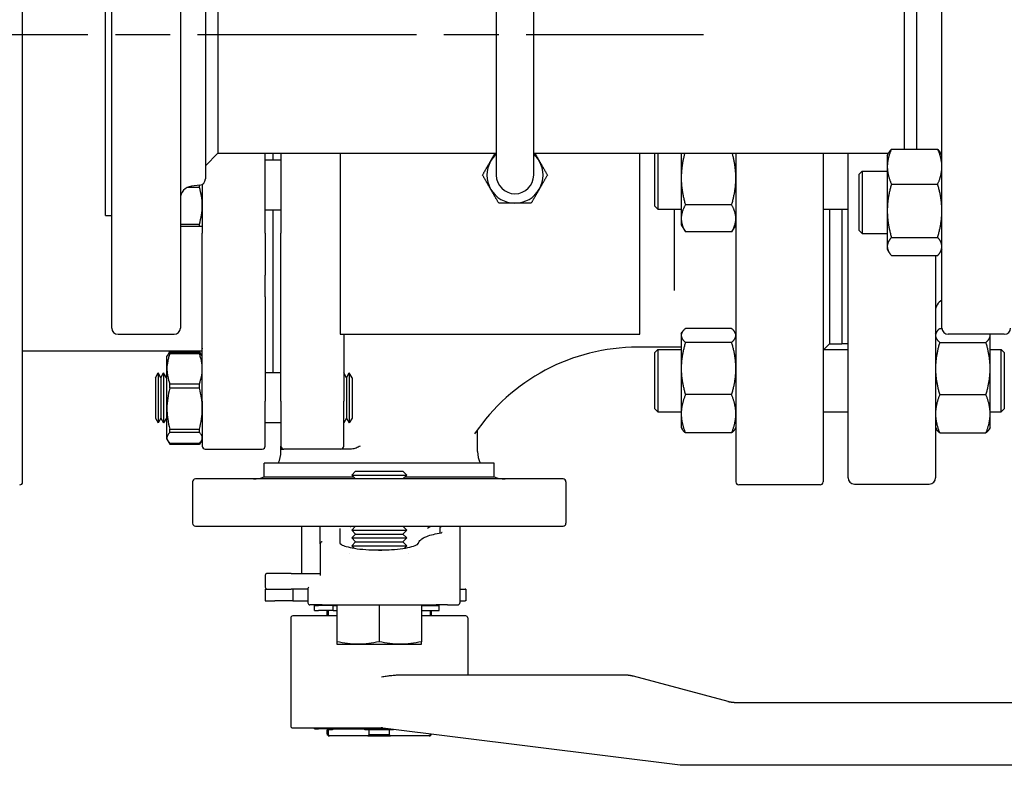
# Paper-space layout 'SHEET_2' of a CAD drawing. Header units: inches. Extents: x 2 to 369, y 6 to 267.
# Tile 10 of 64: x 24 to 33, y 103 to 111. Entities that reach past the tile are written whole.
import ezdxf

# ---------------------------------------------------------------- set-up
doc = ezdxf.new("R2010")
doc.units = ezdxf.units.IN
doc.header["$LTSCALE"] = 8
doc.header["$MEASUREMENT"] = 0
doc.linetypes.add('CHAIN', pattern=[0.7087, 0.4724, -0.0591, 0.1181, -0.0591])
doc.layers.get('0').update_dxf_attribs({"lineweight": 25})
doc.layers.add('CENTER', color=7, linetype='CHAIN', lineweight=25)

psp = doc.layouts.new('SHEET_2')

# ---------------------------------------------------------------- linework, layer by layer
for p, q in [((23.547, 110.6276), (23.547, 115.1059)), ((24.4394, 107.6901), (24.4394, 113.5651)), ((25.1269, 113.5651), (25.1269, 107.6901)), ((32.7519, 107.6901), (32.7519, 113.5651)), ((24.3769, 108.8151), (24.3769, 112.4401)), ((25.3769, 112.0728), (25.3769, 109.1823)), ((28.2895, 112.0338), (28.2895, 109.2213)), ((28.6645, 109.2213), (28.6645, 112.0338)), ((25.5019, 111.8151), (25.5019, 109.4401)), ((32.3769, 109.4806), (32.3769, 111.7972)), ((32.5019, 109.4806), (32.5019, 111.7972)), ((23.547, 106.1492), (23.547, 110.6276)), ((32.2051, 109.417), (32.2218, 109.4459)), ((32.2469, 109.4806), (32.7101, 109.4806)), ((32.7519, 109.417), (32.7352, 109.4459)), ((25.5019, 109.4401), (25.3769, 109.3151)), ((25.5019, 109.4401), (28.2895, 109.4401)), ((25.9761, 109.4401), (25.9761, 109.4387)), ((25.9761, 108.6397), (25.9761, 109.4387)), ((26.1336, 109.371), (25.9761, 109.371)), ((26.0548, 109.371), (26.0548, 109.4401)), ((26.1336, 109.4387), (26.1336, 109.4401)), ((26.1336, 109.4387), (26.1336, 108.6397)), ((26.727, 109.4401), (26.727, 107.6276)), ((28.6645, 109.4401), (32.2184, 109.4401)), ((29.727, 107.6276), (29.727, 109.4401)), ((29.8762, 108.9113), (29.8762, 109.4401)), ((29.9074, 109.4401), (29.9074, 108.88)), ((30.1418, 109.4401), (30.1418, 109.1925)), ((30.6887, 109.4401), (30.6887, 106.1492)), ((31.5627, 109.4401), (31.5627, 106.1492)), ((31.8132, 106.1901), (31.8132, 109.4401)), ((32.2051, 109.417), (32.2051, 109.3054)), ((31.9238, 109.2295), (31.9551, 109.2607)), ((31.9551, 109.2607), (31.9551, 108.6357)), ((31.9551, 109.2607), (32.2051, 109.2607)), ((32.2051, 109.3054), (32.2051, 108.8639)), ((30.1418, 109.1925), (30.1418, 108.7866)), ((31.9238, 108.667), (31.9238, 109.2295)), ((25.3166, 109.0978), (25.1966, 109.0978)), ((25.3221, 109.1203), (25.2367, 109.1098)), ((25.3166, 109.0978), (25.3166, 109.1196)), ((25.3462, 109.1285), (25.3462, 109.121)), ((25.3462, 109.121), (25.3462, 108.6397)), ((32.2469, 109.1301), (32.7101, 109.1301)), ((25.345, 108.8787), (25.345, 108.8787)), ((26.1336, 108.871), (25.9761, 108.871)), ((26.0548, 107.2403), (26.0548, 108.871)), ((29.8762, 108.9113), (29.9074, 108.88)), ((29.9074, 108.88), (30.1418, 108.88)), ((30.0706, 108.88), (30.0706, 108.0658)), ((30.6468, 108.9219), (30.1837, 108.9219)), ((31.5627, 108.88), (31.8132, 108.88)), ((31.6257, 108.88), (31.6257, 107.5326)), ((31.7507, 108.88), (31.7507, 107.5326)), ((32.2051, 108.8639), (32.2051, 108.5067)), ((24.3769, 108.8151), (24.4394, 108.8151)), ((30.1418, 108.7866), (30.1418, 108.7238)), ((25.1269, 108.7307), (25.3166, 108.7307)), ((25.3166, 108.7076), (25.1269, 108.7076)), ((25.3166, 108.7076), (25.3166, 108.7307)), ((30.1418, 108.7238), (30.1837, 108.6513)), ((30.6887, 108.7238), (30.6468, 108.6513)), ((31.9238, 108.667), (31.9551, 108.6357)), ((25.3462, 106.9584), (25.3462, 108.6397)), ((25.9761, 108.6397), (25.9761, 108.219)), ((26.1336, 108.219), (26.1336, 108.6397)), ((30.6468, 108.6513), (30.1837, 108.6513)), ((31.9551, 108.6357), (32.2051, 108.6357)), ((32.2469, 108.5977), (32.7101, 108.5977)), ((32.2051, 108.5067), (32.2051, 108.4795)), ((32.2051, 108.4795), (32.2218, 108.4505)), ((32.7519, 108.4795), (32.7352, 108.4505)), ((32.2469, 108.4158), (32.7101, 108.4158)), ((32.6882, 108.4158), (32.6882, 106.1901)), ((25.9761, 108.002), (25.9761, 108.219)), ((26.1336, 108.002), (26.1336, 108.219)), ((25.9761, 108.002), (25.9761, 106.9584)), ((26.1336, 106.9584), (26.1336, 108.002)), ((30.6468, 107.6859), (30.1837, 107.6859)), ((32.7301, 107.6859), (32.7521, 107.6859)), ((24.5019, 107.6276), (25.0644, 107.6276)), ((26.727, 107.6276), (29.727, 107.6276)), ((26.7635, 107.6276), (26.7635, 106.9584)), ((30.1418, 107.6318), (30.1514, 107.6483)), ((30.1418, 107.6318), (30.1418, 107.6158)), ((30.1418, 107.6158), (30.1418, 107.2844)), ((30.6887, 107.6318), (30.6791, 107.6483)), ((32.6882, 107.6318), (32.6977, 107.6483)), ((33.3769, 107.6276), (32.8144, 107.6276)), ((33.2351, 107.6158), (33.2351, 107.6276)), ((33.2351, 107.2844), (33.2351, 107.6158)), ((30.1418, 107.4977), (29.7044, 107.4977)), ((29.8762, 107.4443), (29.9074, 107.4755)), ((29.9074, 107.4755), (29.9074, 106.8505)), ((29.9074, 107.4755), (30.1418, 107.4755)), ((30.6468, 107.5458), (30.1837, 107.5458)), ((31.5627, 107.4755), (31.8132, 107.4755)), ((31.6257, 107.5331), (31.5681, 107.4755)), ((31.6257, 107.5326), (31.7507, 107.5326)), ((31.7507, 107.5338), (31.8132, 107.5338)), ((32.7301, 107.5458), (33.1932, 107.5458)), ((33.2351, 107.4755), (33.3449, 107.4755)), ((33.3449, 106.8505), (33.3449, 107.4755)), ((33.3762, 107.4443), (33.3449, 107.4755)), ((23.5765, 107.4583), (23.547, 107.4583)), ((25.3165, 107.4583), (23.5765, 107.4583)), ((24.9918, 107.4037), (25.0003, 107.4182)), ((24.9918, 107.2826), (24.9918, 107.4037)), ((25.0003, 107.4182), (25.0214, 107.4548)), ((25.0214, 107.4548), (25.3166, 107.4548)), ((25.0214, 107.4543), (25.0214, 107.4548)), ((25.3166, 107.4543), (25.0214, 107.4543)), ((25.0214, 107.4444), (25.3166, 107.4444)), ((25.0214, 107.4325), (25.0214, 107.4444)), ((25.3166, 107.4325), (25.0214, 107.4325)), ((25.3166, 107.4543), (25.3166, 107.4548)), ((25.3377, 107.4182), (25.3166, 107.4548)), ((25.3166, 107.4325), (25.3166, 107.4444)), ((25.3462, 107.4037), (25.3377, 107.4182)), ((29.8762, 106.8818), (29.8762, 107.4443)), ((33.3762, 107.4443), (33.3762, 106.8818)), ((24.9918, 106.8833), (24.9918, 107.2826)), ((30.1418, 107.2844), (30.1418, 106.8316)), ((33.2351, 106.8316), (33.2351, 107.2844)), ((24.8768, 107.193), (24.9041, 107.2403)), ((24.8768, 107.193), (24.8768, 107.1605)), ((24.9041, 107.2403), (24.9041, 107.2002)), ((24.9314, 107.193), (24.9041, 107.2403)), ((24.9041, 107.2002), (24.9041, 106.7403)), ((24.9314, 107.193), (24.9586, 107.2403)), ((24.9314, 107.193), (24.9314, 107.1605)), ((24.9586, 107.2403), (24.9586, 107.2002)), ((24.9859, 107.193), (24.9586, 107.2403)), ((24.9586, 107.2002), (24.9586, 106.7403)), ((24.9859, 107.193), (24.9918, 107.2033)), ((24.9859, 107.193), (24.9859, 107.1605)), ((26.1336, 107.2403), (25.9761, 107.2403)), ((26.7908, 107.193), (26.7635, 107.2403)), ((26.7908, 107.193), (26.818, 107.2403)), ((26.7908, 107.193), (26.7908, 107.1605)), ((26.818, 107.2403), (26.818, 107.2002)), ((26.8453, 107.193), (26.818, 107.2403)), ((26.818, 107.2002), (26.818, 106.7403)), ((26.8453, 107.193), (26.8453, 107.1605)), ((24.8768, 107.1605), (24.8768, 106.7875)), ((24.9314, 107.1605), (24.9314, 106.7875)), ((24.9859, 107.1605), (24.9859, 106.7875)), ((25.0214, 107.1327), (25.3166, 107.1327)), ((25.0214, 107.088), (25.0214, 107.1327)), ((25.3166, 107.088), (25.0214, 107.088)), ((25.3166, 107.088), (25.3166, 107.1327)), ((26.7908, 107.1605), (26.7908, 106.7875)), ((26.8453, 107.1605), (26.8453, 106.7875)), ((30.6468, 107.0229), (30.1837, 107.0229)), ((32.7301, 107.0229), (33.1932, 107.0229)), ((24.9918, 106.591), (24.9918, 106.8833)), ((25.3462, 106.9584), (25.3462, 106.508)), ((25.9761, 106.508), (25.9761, 106.9584)), ((26.1336, 106.9584), (26.1336, 106.508)), ((26.7635, 106.508), (26.7635, 106.9584)), ((29.8762, 106.8818), (29.9074, 106.8505)), ((33.3762, 106.8818), (33.3449, 106.8505)), ((24.8768, 106.7875), (24.9041, 106.7403)), ((24.9314, 106.7875), (24.9041, 106.7403)), ((24.9314, 106.7875), (24.9586, 106.7403)), ((24.9859, 106.7875), (24.9586, 106.7403)), ((24.9859, 106.7875), (24.9918, 106.7773)), ((26.7908, 106.7875), (26.7635, 106.7403)), ((26.7908, 106.7875), (26.818, 106.7403)), ((26.8453, 106.7875), (26.818, 106.7403)), ((29.9074, 106.8505), (30.1418, 106.8505)), ((30.1418, 106.8316), (30.1418, 106.6943)), ((31.5627, 106.8505), (31.8132, 106.8505)), ((33.2351, 106.8505), (33.3449, 106.8505)), ((33.2351, 106.6943), (33.2351, 106.8316)), ((26.1336, 106.7403), (25.9761, 106.7403)), ((30.1418, 106.6943), (30.1514, 106.6778)), ((30.6887, 106.6943), (30.6791, 106.6778)), ((32.6882, 106.6943), (32.6977, 106.6778)), ((33.2351, 106.6943), (33.2255, 106.6778)), ((24.9918, 106.5769), (24.9918, 106.591)), ((25.0214, 106.6785), (25.3166, 106.6785)), ((25.0214, 106.6458), (25.0214, 106.6785)), ((25.3166, 106.6458), (25.0214, 106.6458)), ((25.3166, 106.6618), (25.3166, 106.6785)), ((25.3166, 106.6458), (25.3166, 106.6618)), ((28.1021, 106.4544), (28.1021, 106.6663)), ((30.6468, 106.6402), (30.1837, 106.6402)), ((32.7301, 106.6402), (33.1932, 106.6402)), ((24.9918, 106.5769), (25.0003, 106.5623)), ((25.0003, 106.5623), (25.0214, 106.5257)), ((25.0214, 106.5361), (25.3166, 106.5361)), ((25.0214, 106.5263), (25.3166, 106.5263)), ((25.0214, 106.5257), (25.0214, 106.5263)), ((25.0214, 106.5257), (25.3166, 106.5257)), ((25.3377, 106.5623), (25.3166, 106.5257)), ((25.3166, 106.5257), (25.3166, 106.5263)), ((25.3462, 106.5769), (25.3377, 106.5623)), ((25.3757, 106.4785), (25.9466, 106.4785)), ((26.1336, 106.4544), (26.1336, 106.4785)), ((26.1336, 106.4785), (26.1631, 106.4785)), ((26.734, 106.4785), (26.1631, 106.4785)), ((26.8415, 106.4785), (26.734, 106.4785)), ((25.9797, 106.3362), (25.9662, 106.3362)), ((25.9662, 106.2009), (25.9662, 106.3362)), ((28.2694, 106.3362), (25.9797, 106.3362)), ((28.2694, 106.2009), (28.2694, 106.3362)), ((25.9662, 106.2009), (25.9797, 106.2009)), ((25.9797, 106.2009), (26.8594, 106.2009)), ((26.8816, 106.2575), (26.8422, 106.2181)), ((26.8816, 106.1788), (26.8422, 106.2181)), ((26.8422, 106.2181), (27.3934, 106.2181)), ((26.8816, 106.2575), (27.354, 106.2575)), ((27.354, 106.2575), (27.3934, 106.2181)), ((27.354, 106.1788), (27.3934, 106.2181)), ((27.3762, 106.2009), (28.2694, 106.2009)), ((25.2477, 106.1492), (25.2477, 105.7359)), ((25.2895, 106.1788), (25.2773, 106.1788)), ((28.9462, 106.1788), (25.2895, 106.1788)), ((28.9584, 106.1788), (28.9462, 106.1788)), ((28.9879, 106.1492), (28.9879, 105.7359)), ((31.5332, 106.1197), (30.7182, 106.1197)), ((31.8757, 106.1276), (32.6257, 106.1276)), ((25.2773, 105.7063), (25.2895, 105.7063)), ((25.2895, 105.7063), (28.9462, 105.7063)), ((26.3403, 105.7063), (26.3403, 105.2339)), ((26.5276, 105.5309), (26.5276, 105.7063)), ((26.8816, 105.7063), (26.8422, 105.667)), ((27.354, 105.7063), (27.3934, 105.667)), ((27.9249, 105.7063), (27.9249, 105.6425)), ((28.9462, 105.7063), (28.9584, 105.7063)), ((26.7241, 105.6823), (26.7241, 105.5351)), ((26.8816, 105.6276), (26.8422, 105.667)), ((26.8422, 105.667), (27.3934, 105.667)), ((26.8816, 105.6276), (26.8422, 105.5882)), ((26.8816, 105.6276), (27.354, 105.6276)), ((27.354, 105.6276), (27.3934, 105.667)), ((27.354, 105.6276), (27.3934, 105.5882)), ((27.7281, 105.6391), (27.7281, 105.6866)), ((27.9249, 105.6425), (27.9249, 104.9386)), ((26.5276, 105.5309), (26.5276, 105.2142)), ((26.8816, 105.5488), (26.8422, 105.5882)), ((26.8422, 105.5882), (27.3934, 105.5882)), ((26.8816, 105.5488), (26.8422, 105.5095)), ((26.8658, 105.4859), (26.8422, 105.5095)), ((26.8422, 105.5095), (27.3934, 105.5095)), ((26.8816, 105.5488), (27.354, 105.5488)), ((27.354, 105.5488), (27.3934, 105.5882)), ((27.354, 105.5488), (27.3934, 105.5095)), ((27.3699, 105.4859), (27.3934, 105.5095)), ((26.8237, 105.4307), (26.8237, 105.4307)), ((26.8666, 105.4851), (26.8666, 105.4851)), ((27.0116, 105.4701), (27.0116, 105.4701)), ((27.02, 105.4701), (27.2156, 105.4701)), ((27.4119, 105.4307), (27.4119, 105.4307)), ((25.9761, 105.2142), (25.9761, 105.0961)), ((26.2343, 105.2339), (25.9958, 105.2339)), ((26.2343, 105.2339), (26.5276, 105.2339)), ((25.9761, 105.0764), (25.9958, 105.0764)), ((25.9761, 105.0764), (25.9761, 104.9583)), ((25.9958, 105.0764), (26.2343, 105.0764)), ((26.4044, 105.0764), (26.2343, 105.0764)), ((26.2517, 105.0764), (26.2517, 104.9583)), ((26.4044, 105.0818), (26.4044, 104.9386)), ((27.9249, 105.0764), (27.9798, 105.0764)), ((27.9839, 105.0764), (27.9798, 105.0764)), ((27.9839, 105.0764), (27.984, 105.0764)), ((27.984, 105.0764), (27.984, 104.9583)), ((25.9761, 104.9583), (26.072, 104.9583)), ((26.2339, 104.9583), (26.072, 104.9583)), ((26.2517, 104.9583), (26.2339, 104.9583)), ((26.2517, 104.9583), (26.4044, 104.9583)), ((26.5473, 104.9189), (26.4241, 104.9189)), ((26.4698, 104.911), (26.5092, 104.911)), ((26.4698, 104.8638), (26.4698, 104.911)), ((26.6579, 104.911), (26.5092, 104.911)), ((26.5473, 104.9189), (27.6884, 104.9189)), ((26.6277, 104.911), (26.6277, 104.9189)), ((26.6493, 104.9189), (26.6493, 104.911)), ((26.6579, 104.911), (26.6946, 104.911)), ((26.6579, 104.8638), (26.6579, 104.911)), ((26.6946, 104.9189), (26.6946, 104.5491)), ((27.1178, 104.9189), (27.1178, 104.5491)), ((27.541, 104.9189), (27.541, 104.5491)), ((27.541, 104.911), (27.7182, 104.911)), ((27.5864, 104.911), (27.5864, 104.9189)), ((27.608, 104.911), (27.608, 104.9189)), ((27.8021, 104.9189), (27.6884, 104.9189)), ((27.7182, 104.8638), (27.7182, 104.911)), ((27.8021, 104.9189), (27.9052, 104.9189)), ((27.9249, 104.9583), (27.9798, 104.9583)), ((27.9839, 104.9583), (27.9798, 104.9583)), ((27.9839, 104.9583), (27.984, 104.9583)), ((26.6946, 104.8087), (26.2517, 104.8087)), ((26.4698, 104.8638), (26.5092, 104.8638)), ((26.6579, 104.8638), (26.5092, 104.8638)), ((26.5962, 104.8087), (26.5962, 104.8638)), ((26.606, 104.8638), (26.606, 104.8087)), ((26.6579, 104.8638), (26.6946, 104.8638)), ((27.541, 104.8638), (27.7182, 104.8638)), ((27.984, 104.8087), (27.541, 104.8087)), ((27.6297, 104.8087), (27.6297, 104.8638)), ((27.6395, 104.8087), (27.6395, 104.8638)), ((26.232, 104.789), (26.232, 103.7063)), ((28.0036, 104.789), (28.0036, 104.2181)), ((26.6946, 104.5252), (26.9062, 104.5252)), ((26.9062, 104.5252), (27.3294, 104.5252)), ((27.3294, 104.5252), (27.541, 104.5252)), ((27.326, 104.2181), (29.5785, 104.2181)), ((29.66, 104.2074), (30.6084, 103.9533)), ((30.6899, 103.9425), (39.9343, 103.9425)), ((26.2517, 103.6866), (27.1375, 103.6866)), ((26.4698, 103.6788), (26.4698, 103.6866)), ((26.4698, 103.6788), (26.5092, 103.6788)), ((26.6579, 103.6788), (26.5092, 103.6788)), ((26.606, 103.667), (26.5962, 103.667)), ((26.5962, 103.6276), (26.5962, 103.667)), ((26.5967, 103.6276), (26.5962, 103.6276)), ((26.5967, 103.6276), (26.5967, 103.6177)), ((26.6493, 103.667), (26.606, 103.667)), ((26.606, 103.667), (26.606, 103.6177)), ((26.6277, 103.667), (26.6277, 103.6788)), ((26.6493, 103.6788), (26.6493, 103.667)), ((26.6579, 103.6788), (26.6579, 103.6866)), ((26.6579, 103.6788), (27.2081, 103.6788)), ((26.9739, 103.667), (26.9739, 103.6788)), ((27.0172, 103.667), (26.9739, 103.667)), ((27.0172, 103.6177), (27.0172, 103.667)), ((27.2184, 103.667), (27.0172, 103.667)), ((30.1301, 103.315), (27.1521, 103.6857)), ((27.2617, 103.667), (27.2184, 103.667)), ((27.2184, 103.667), (27.2184, 103.6177)), ((27.2617, 103.6721), (27.2617, 103.667)), ((27.6297, 103.6177), (27.6297, 103.6263)), ((27.6389, 103.6177), (27.6389, 103.6251)), ((26.606, 103.6177), (26.5967, 103.6177)), ((26.6066, 103.6079), (26.6187, 103.6079)), ((27.0045, 103.6079), (26.6187, 103.6079)), ((27.0045, 103.6079), (27.2312, 103.6079)), ((27.2184, 103.6177), (27.0172, 103.6177)), ((27.6169, 103.6079), (27.2312, 103.6079)), ((27.6169, 103.6079), (27.6291, 103.6079)), ((27.6389, 103.6177), (27.6297, 103.6177)), ((39.9343, 103.3126), (30.169, 103.3126))]:
    psp.add_line(p, q)
for centre, radius, start, end in [((28.477, 109.2213), 0.2812, 150, 210), ((28.477, 109.2213), 0.2812, 131.81031, 150), ((28.477, 109.2213), 0.2812, 30, 48.18969), ((28.477, 109.2213), 0.2812, 330, 30), ((25.3144, 109.1823), 0.0625, 277, 0), ((28.477, 109.2213), 0.1875, 180, 0), ((25.2519, 108.9857), 0.125, 97, 180), ((28.477, 109.2213), 0.2812, 210, 270), ((28.477, 109.2213), 0.2812, 270, 330), ((32.8132, 107.8607), 0.125, 119.34058, 180), ((24.5019, 107.6901), 0.0625, 180, 270), ((25.0644, 107.6901), 0.0625, 270, 0), ((32.8144, 107.6901), 0.0625, 180, 270), ((33.3769, 107.6901), 0.0625, 270, 0), ((29.7044, 105.5292), 1.9685, 90, 146.01032), ((25.3757, 106.508), 0.0295, 180, 270), ((25.9466, 106.508), 0.0295, 270, 0), ((26.1631, 106.508), 0.0295, 180, 270), ((26.734, 106.508), 0.0295, 270, 0), ((25.858, 106.4544), 0.2756, 334.62307, 0), ((28.3777, 106.4544), 0.2756, 180, 205.37693), ((25.858, 106.4544), 0.2756, 270, 293.1324), ((28.3777, 106.4544), 0.2756, 246.8676, 270), ((31.8757, 106.1901), 0.0625, 180, 270), ((32.6257, 106.1901), 0.0625, 270, 0), ((23.5174, 106.1492), 0.0295, 270, 0), ((25.2773, 106.1492), 0.0295, 90, 180), ((28.9584, 106.1492), 0.0295, 0, 90), ((30.7182, 106.1492), 0.0295, 180, 270), ((31.5332, 106.1492), 0.0295, 270, 0), ((25.2773, 105.7359), 0.0295, 180, 270), ((28.9584, 105.7359), 0.0295, 270, 0), ((25.9958, 105.2142), 0.0197, 90, 180), ((25.9958, 105.0961), 0.0197, 180, 270), ((26.4241, 104.9386), 0.0197, 180, 270), ((27.9052, 104.9386), 0.0197, 270, 0), ((26.2517, 104.789), 0.0197, 90, 180), ((27.984, 104.789), 0.0197, 0, 90), ((26.2517, 103.7063), 0.0197, 180, 270)]:
    psp.add_arc(centre, radius, start, end)
for points, weights, degree in [([(32.2469, 109.4806), (32.2051, 109.3867), (32.2051, 109.3054)], [1.10906450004, 1.0930923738, 1], 2), ([(32.2218, 109.4459), (32.2314, 109.4625), (32.2469, 109.4806)], [1.08626917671, 1.10308007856, 1.10906450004], 2), ([(32.7101, 109.4806), (32.7256, 109.4625), (32.7352, 109.4459)], [1.10906450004, 1.10308007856, 1.08626917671], 2), ([(32.7519, 109.3054), (32.7519, 109.3867), (32.7101, 109.4806)], [1, 1.0930923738, 1.10906450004], 2), ([(28.1522, 109.2213), (28.1957, 109.2967), (28.2334, 109.362)], [1.10906450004, 1.0930923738, 1], 2), ([(28.2334, 109.362), (28.2554, 109.4001), (28.2785, 109.4401)], [1, 1.0523275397, 1.08028814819], 2), ([(28.6754, 109.4401), (28.6985, 109.4001), (28.7205, 109.362)], [1.08028814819, 1.0523275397, 1], 2), ([(28.7205, 109.362), (28.7582, 109.2967), (28.8017, 109.2213)], [1, 1.0930923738, 1.10906450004], 2), ([(30.1772, 109.4401), (30.1418, 109.3087), (30.1418, 109.1925)], [1.10595139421, 1.08551078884, 1], 2), ([(30.6887, 109.1925), (30.6887, 109.3087), (30.6533, 109.4401)], [1, 1.08551078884, 1.10595139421], 2), ([(32.2051, 109.3054), (32.2051, 109.224), (32.2469, 109.1301)], [1, 1.0930923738, 1.10906450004], 2), ([(32.7101, 109.1301), (32.7519, 109.224), (32.7519, 109.3054)], [1.10906450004, 1.0930923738, 1], 2), ([(28.2334, 109.0807), (28.1957, 109.146), (28.1522, 109.2213)], [1, 1.0930923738, 1.10906450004], 2), ([(28.8017, 109.2213), (28.7582, 109.146), (28.7205, 109.0807)], [1.10906450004, 1.0930923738, 1], 2), ([(30.1418, 109.1925), (30.1418, 109.0669), (30.1837, 108.9219)], [1, 1.0930923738, 1.10906450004], 2), ([(30.6468, 108.9219), (30.6887, 109.0669), (30.6887, 109.1925)], [1.10906450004, 1.0930923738, 1], 2), ([(28.3146, 108.9401), (28.2711, 109.0154), (28.2334, 109.0807)], [1.10906450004, 1.0930923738, 1], 2), ([(28.7205, 109.0807), (28.6828, 109.0154), (28.6393, 108.9401)], [1, 1.0930923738, 1.10906450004], 2), ([(32.2469, 109.1301), (32.2051, 108.9875), (32.2051, 108.8639)], [1.10906450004, 1.0930923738, 1], 2), ([(32.7519, 108.8639), (32.7519, 108.9875), (32.7101, 109.1301)], [1, 1.0930923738, 1.10906450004], 2), ([(28.477, 108.9401), (28.4016, 108.9401), (28.3146, 108.9401)], [1, 1.0930923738, 1.10906450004], 2), ([(28.6393, 108.9401), (28.5523, 108.9401), (28.477, 108.9401)], [1.10906450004, 1.0930923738, 1], 2), ([(30.1837, 108.9219), (30.1418, 108.8494), (30.1418, 108.7866)], [1.10906450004, 1.0930923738, 1], 2), ([(30.6887, 108.7866), (30.6887, 108.8494), (30.6468, 108.9219)], [1, 1.0930923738, 1.10906450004], 2), ([(32.2051, 108.8639), (32.2051, 108.7403), (32.2469, 108.5977)], [1, 1.0930923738, 1.10906450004], 2), ([(32.7101, 108.5977), (32.7519, 108.7403), (32.7519, 108.8639)], [1.10906450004, 1.0930923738, 1], 2), ([(30.1418, 108.7866), (30.1418, 108.7238), (30.1837, 108.6513)], [1, 1.0930923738, 1.10906450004], 2), ([(30.6468, 108.6513), (30.6887, 108.7238), (30.6887, 108.7866)], [1.10906450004, 1.0930923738, 1], 2), ([(32.2469, 108.5977), (32.2051, 108.5489), (32.2051, 108.5067)], [1.10906450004, 1.0930923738, 1], 2), ([(32.7519, 108.5067), (32.7519, 108.5489), (32.7101, 108.5977)], [1, 1.0930923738, 1.10906450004], 2), ([(32.2051, 108.5067), (32.2051, 108.4645), (32.2469, 108.4158)], [1, 1.0930923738, 1.10906450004], 2), ([(32.7101, 108.4158), (32.7519, 108.4645), (32.7519, 108.5067)], [1.10906450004, 1.0930923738, 1], 2), ([(30.1837, 107.6859), (30.1418, 107.6483), (30.1418, 107.6158)], [1.10906450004, 1.0930923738, 1], 2), ([(30.6887, 107.6158), (30.6887, 107.6483), (30.6468, 107.6859)], [1, 1.0930923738, 1.10906450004], 2), ([(32.7301, 107.6859), (32.6882, 107.6483), (32.6882, 107.6158)], [1.10906450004, 1.0930923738, 1], 2), ([(30.1418, 107.6158), (30.1418, 107.5833), (30.1837, 107.5458)], [1, 1.0930923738, 1.10906450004], 2), ([(30.6468, 107.5458), (30.6887, 107.5833), (30.6887, 107.6158)], [1.10906450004, 1.0930923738, 1], 2), ([(32.6882, 107.6158), (32.6882, 107.5833), (32.7301, 107.5458)], [1, 1.0930923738, 1.10906450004], 2), ([(33.1932, 107.5458), (33.2351, 107.5833), (33.2351, 107.6158)], [1.10906450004, 1.0930923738, 1], 2), ([(33.2351, 107.6158), (33.2351, 107.6217), (33.2338, 107.6276)], [1, 1.0156223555, 1.02907284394], 2), ([(30.1837, 107.5458), (30.1418, 107.4057), (30.1418, 107.2844)], [1.10906450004, 1.0930923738, 1], 2), ([(30.6887, 107.2844), (30.6887, 107.4057), (30.6468, 107.5458)], [1, 1.0930923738, 1.10906450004], 2), ([(32.7301, 107.5458), (32.6882, 107.4057), (32.6882, 107.2844)], [1.10906450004, 1.0930923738, 1], 2), ([(33.2351, 107.2844), (33.2351, 107.4057), (33.1932, 107.5458)], [1, 1.0930923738, 1.10906450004], 2), ([(30.1418, 107.2844), (30.1418, 107.163), (30.1837, 107.0229)], [1, 1.0930923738, 1.10906450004], 2), ([(30.6468, 107.0229), (30.6887, 107.163), (30.6887, 107.2844)], [1.10906450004, 1.0930923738, 1], 2), ([(32.6882, 107.2844), (32.6882, 107.163), (32.7301, 107.0229)], [1, 1.0930923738, 1.10906450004], 2), ([(33.1932, 107.0229), (33.2351, 107.163), (33.2351, 107.2844)], [1.10906450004, 1.0930923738, 1], 2), ([(30.1837, 107.0229), (30.1418, 106.9204), (30.1418, 106.8316)], [1.10906450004, 1.0930923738, 1], 2), ([(30.6887, 106.8316), (30.6887, 106.9204), (30.6468, 107.0229)], [1, 1.0930923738, 1.10906450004], 2), ([(32.7301, 107.0229), (32.6882, 106.9204), (32.6882, 106.8316)], [1.10906450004, 1.0930923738, 1], 2), ([(33.2351, 106.8316), (33.2351, 106.9204), (33.1932, 107.0229)], [1, 1.0930923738, 1.10906450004], 2), ([(30.1418, 106.8316), (30.1418, 106.7428), (30.1837, 106.6402)], [1, 1.0930923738, 1.10906450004], 2), ([(30.6468, 106.6402), (30.6887, 106.7428), (30.6887, 106.8316)], [1.10906450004, 1.0930923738, 1], 2), ([(32.6882, 106.8316), (32.6882, 106.7428), (32.7301, 106.6402)], [1, 1.0930923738, 1.10906450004], 2), ([(33.1932, 106.6402), (33.2351, 106.7428), (33.2351, 106.8316)], [1.10906450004, 1.0930923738, 1], 2), ([(30.1837, 106.6402), (30.1616, 106.66), (30.1514, 106.6778)], [1.10906450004, 1.10058521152, 1.07037081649], 2), ([(30.6791, 106.6778), (30.6689, 106.66), (30.6468, 106.6402)], [1.07037081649, 1.10058521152, 1.10906450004], 2), ([(32.7301, 106.6402), (32.708, 106.66), (32.6977, 106.6778)], [1.10906450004, 1.10058521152, 1.07037081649], 2), ([(33.2255, 106.6778), (33.2153, 106.66), (33.1932, 106.6402)], [1.07037081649, 1.10058521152, 1.10906450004], 2), ([(27.7281, 105.6866), (27.7281, 105.6982), (27.7362, 105.7063), (27.7477, 105.7063)], [1, 0.804737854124, 0.804737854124, 1], 3), ([(29.5785, 104.2181), (29.606, 104.2181), (29.6333, 104.2145), (29.66, 104.2074)], [1, 0.994296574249, 0.994296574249, 1], 3), ([(30.6084, 103.9533), (30.635, 103.9461), (30.6623, 103.9425), (30.6899, 103.9425)], [1, 0.994296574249, 0.994296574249, 1], 3), ([(27.1521, 103.6857), (27.1481, 103.6862), (27.144, 103.6865), (27.1399, 103.6866)], [1, 0.999108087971, 0.999108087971, 1], 3), ([(30.169, 103.3126), (30.156, 103.3126), (30.143, 103.3134), (30.1301, 103.315)], [1, 0.998722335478, 0.998722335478, 1], 3)]:
    psp.add_rational_spline(points, weights, degree=degree)
for points, knots in [([(25.3462, 108.9143), (25.3462, 108.9297), (25.3455, 108.9453), (25.3428, 108.9762), (25.3409, 108.9916), (25.3332, 109.0375), (25.3258, 109.0678), (25.3166, 109.0978)], [0.005435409, 0.005435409, 0.005435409, 0.005435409, 0.006785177, 0.006785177, 0.008134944, 0.008134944, 0.010834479, 0.010834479, 0.010834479, 0.010834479]), ([(25.3166, 108.7307), (25.3258, 108.7609), (25.3332, 108.7912), (25.3434, 108.8524), (25.3462, 108.8832), (25.3462, 108.9143)], [0.000000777, 0.000000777, 0.000000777, 0.000000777, 0.002718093, 0.002718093, 0.005435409, 0.005435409, 0.005435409, 0.005435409]), ([(25.3462, 108.7076), (25.3462, 108.7076), (25.3455, 108.7076), (25.3428, 108.7076), (25.3408, 108.7076), (25.3331, 108.7076), (25.3257, 108.7076), (25.3166, 108.7076)], [0.016919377, 0.016919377, 0.016919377, 0.016919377, 0.018277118, 0.018277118, 0.019634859, 0.019634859, 0.022350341, 0.022350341, 0.022350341, 0.022350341]), ([(25.3461, 107.487), (25.3461, 107.487), (25.3461, 107.4869), (25.3461, 107.4869), (25.3461, 107.4847), (25.3462, 107.4825), (25.3462, 107.4803)], [-0.0000054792, -0.0000054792, -0.0000054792, -0.0000054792, 0, 0, 0, 0.0002450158, 0.0002450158, 0.0002450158, 0.0002450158]), ([(25.0214, 107.4325), (25.0168, 107.4202), (25.0126, 107.4078), (25.0053, 107.3829), (25.0022, 107.3704), (24.9945, 107.333), (24.9918, 107.3078), (24.9918, 107.2826)], [0.011486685, 0.011486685, 0.011486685, 0.011486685, 0.012844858, 0.012844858, 0.014203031, 0.014203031, 0.016919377, 0.016919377, 0.016919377, 0.016919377]), ([(25.3462, 107.2826), (25.3462, 107.3078), (25.3435, 107.333), (25.3358, 107.3704), (25.3327, 107.3829), (25.3254, 107.4078), (25.3212, 107.4202), (25.3166, 107.4325)], [0.010595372, 0.010595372, 0.010595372, 0.010595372, 0.013304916, 0.013304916, 0.014659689, 0.014659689, 0.016014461, 0.016014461, 0.016014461, 0.016014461]), ([(24.9918, 107.2826), (24.9918, 107.2699), (24.9925, 107.2573), (24.9952, 107.2319), (24.9972, 107.2192), (25.0049, 107.1816), (25.0123, 107.157), (25.0214, 107.1327)], [0.016919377, 0.016919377, 0.016919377, 0.016919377, 0.018277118, 0.018277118, 0.019634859, 0.019634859, 0.022350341, 0.022350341, 0.022350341, 0.022350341]), ([(25.3166, 107.1327), (25.3257, 107.157), (25.3331, 107.1816), (25.3408, 107.2192), (25.3428, 107.2319), (25.3455, 107.2573), (25.3462, 107.2699), (25.3462, 107.2826)], [0.005178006, 0.005178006, 0.005178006, 0.005178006, 0.007886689, 0.007886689, 0.009241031, 0.009241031, 0.010595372, 0.010595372, 0.010595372, 0.010595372]), ([(25.0214, 107.088), (25.0122, 107.0544), (25.0048, 107.0205), (24.9946, 106.9523), (24.9918, 106.9179), (24.9918, 106.8833)], [0.000000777, 0.000000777, 0.000000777, 0.000000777, 0.002718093, 0.002718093, 0.005435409, 0.005435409, 0.005435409, 0.005435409]), ([(25.3462, 106.8833), (25.3462, 106.9005), (25.3455, 106.9178), (25.3428, 106.9524), (25.3409, 106.9695), (25.3332, 107.0208), (25.3258, 107.0545), (25.3166, 107.088)], [0.005435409, 0.005435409, 0.005435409, 0.005435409, 0.006785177, 0.006785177, 0.008134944, 0.008134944, 0.010834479, 0.010834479, 0.010834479, 0.010834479]), ([(24.9918, 106.8833), (24.9918, 106.8661), (24.9925, 106.8487), (24.9952, 106.8142), (24.9971, 106.797), (25.0048, 106.7458), (25.0122, 106.712), (25.0214, 106.6785)], [0.005435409, 0.005435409, 0.005435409, 0.005435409, 0.006785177, 0.006785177, 0.008134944, 0.008134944, 0.010834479, 0.010834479, 0.010834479, 0.010834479]), ([(25.3166, 106.6785), (25.3258, 106.7122), (25.3332, 106.746), (25.3434, 106.8142), (25.3462, 106.8486), (25.3462, 106.8833)], [0.000000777, 0.000000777, 0.000000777, 0.000000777, 0.002718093, 0.002718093, 0.005435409, 0.005435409, 0.005435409, 0.005435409]), ([(25.0214, 106.6458), (25.0122, 106.6368), (25.0048, 106.6277), (24.9946, 106.6095), (24.9918, 106.6003), (24.9918, 106.591)], [0.000000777, 0.000000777, 0.000000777, 0.000000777, 0.002718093, 0.002718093, 0.005435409, 0.005435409, 0.005435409, 0.005435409]), ([(24.9918, 106.591), (24.9918, 106.5863), (24.9925, 106.5817), (24.9952, 106.5724), (24.9971, 106.5678), (25.0048, 106.5541), (25.0122, 106.5451), (25.0214, 106.5361)], [0.005435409, 0.005435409, 0.005435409, 0.005435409, 0.006785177, 0.006785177, 0.008134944, 0.008134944, 0.010834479, 0.010834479, 0.010834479, 0.010834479]), ([(25.3462, 106.591), (25.3462, 106.5956), (25.3455, 106.6002), (25.3428, 106.6095), (25.3409, 106.6141), (25.3332, 106.6278), (25.3258, 106.6369), (25.3166, 106.6458)], [0.005435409, 0.005435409, 0.005435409, 0.005435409, 0.006785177, 0.006785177, 0.008134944, 0.008134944, 0.010834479, 0.010834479, 0.010834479, 0.010834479]), ([(25.3166, 106.5361), (25.3258, 106.5451), (25.3332, 106.5542), (25.3434, 106.5725), (25.3462, 106.5817), (25.3462, 106.591)], [0.000000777, 0.000000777, 0.000000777, 0.000000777, 0.002718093, 0.002718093, 0.005435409, 0.005435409, 0.005435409, 0.005435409]), ([(28.1057, 106.6777), (28.1057, 106.6777), (28.1057, 106.6777), (28.1057, 106.6777), (28.1057, 106.6777), (28.1056, 106.6776), (28.1055, 106.6774), (28.1053, 106.6771), (28.1052, 106.6769), (28.1045, 106.6758), (28.104, 106.6749), (28.1026, 106.6716), (28.1021, 106.6689), (28.1021, 106.6663)], [0, 0, 0, 0, 0.00012299, 0.00012299, 0.00024545, 0.00024545, 0.00122504, 0.00122504, 0.00317863, 0.00317863, 0.01101428, 0.01101428, 0.03092909, 0.03092909, 0.03092909, 0.03092909]), ([(26.1336, 106.4785), (26.1336, 106.4854), (26.1336, 106.4924), (26.1336, 106.5008), (26.1336, 106.5032), (26.1336, 106.5068), (26.1336, 106.508), (26.1336, 106.508)], [-0.000031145, -0.000031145, -0.000031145, -0.000031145, 0.003032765, 0.003032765, 0.00456472, 0.00456472, 0.006096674, 0.006096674, 0.006096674, 0.006096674]), ([(26.9279, 106.508), (26.914, 106.501), (26.9002, 106.494), (26.8787, 106.4856), (26.8714, 106.4831), (26.8566, 106.4796), (26.8492, 106.4785), (26.8415, 106.4785)], [-0.000011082, -0.000011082, -0.000011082, -0.000011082, 0.00118865, 0.00118865, 0.001788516, 0.001788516, 0.002388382, 0.002388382, 0.002388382, 0.002388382]), ([(26.8245, 105.7063), (26.8269, 105.7048), (26.8292, 105.7033), (26.8316, 105.7017), (26.8316, 105.7017), (26.8317, 105.7016), (26.8318, 105.7015)], [0, 0, 0, 0, 0.0002260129, 0.0002260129, 0.0002260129, 0.0002345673, 0.0002345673, 0.0002345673, 0.0002345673]), ([(27.6004, 105.6866), (27.6074, 105.6913), (27.6143, 105.696), (27.6284, 105.7034), (27.6358, 105.7063), (27.6433, 105.7063)], [-0.000008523, -0.000008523, -0.000008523, -0.000008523, 0.000754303, 0.000754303, 0.001517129, 0.001517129, 0.001517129, 0.001517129]), ([(27.5115, 105.5351), (27.5137, 105.549), (27.5219, 105.5608), (27.5476, 105.5836), (27.5682, 105.5945), (27.6317, 105.6188), (27.6819, 105.6314), (27.7407, 105.6413)], [0, 0, 0, 0, 0.305564, 0.305564, 0.712268, 0.712268, 1.288719, 1.288719, 1.288719, 1.288719]), ([(26.5473, 105.5502), (26.5421, 105.5502), (26.537, 105.5481), (26.5298, 105.5411), (26.5276, 105.5361), (26.5276, 105.531)], [-0.0000248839, -0.0000248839, -0.0000248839, -0.0000248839, 0.0003681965, 0.0003681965, 0.0007612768, 0.0007612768, 0.0007612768, 0.0007612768]), ([(26.7241, 105.5352), (26.7241, 105.5352), (26.7274, 105.5292), (26.7496, 105.5161), (26.7667, 105.5092), (26.8108, 105.4963), (26.839, 105.4902), (26.9045, 105.4797), (26.9431, 105.4753), (27.0244, 105.4694), (27.0681, 105.4678), (27.1544, 105.4675), (27.1982, 105.4688), (27.2802, 105.4742), (27.3195, 105.4783), (27.389, 105.4886), (27.42, 105.4951), (27.4692, 105.5091), (27.4883, 105.517), (27.5089, 105.5301), (27.5115, 105.5352), (27.5115, 105.5352)], [0.050839, 0.050839, 0.050839, 0.050839, 0.358773, 0.358773, 0.650912, 0.650912, 0.958966, 0.958966, 1.287172, 1.287172, 1.616876, 1.616876, 1.945189, 1.945189, 2.273374, 2.273374, 2.602849, 2.602849, 2.931364, 2.931364, 3.21413, 3.21413, 3.21413, 3.21413]), ([(26.6946, 104.5491), (26.6946, 104.5417), (26.6946, 104.5356), (26.6946, 104.5274), (26.6946, 104.5252), (26.6946, 104.5252)], [0.010571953, 0.010571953, 0.010571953, 0.010571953, 0.013699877, 0.013699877, 0.016827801, 0.016827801, 0.016827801, 0.016827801]), ([(26.9062, 104.5252), (26.8709, 104.5252), (26.8357, 104.5274), (26.7651, 104.5356), (26.7299, 104.5416), (26.6946, 104.5491)], [0.006206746, 0.006206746, 0.006206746, 0.006206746, 0.009310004, 0.009310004, 0.012413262, 0.012413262, 0.012413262, 0.012413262]), ([(27.1178, 104.5491), (27.0826, 104.5416), (27.0473, 104.5356), (26.9767, 104.5274), (26.9415, 104.5252), (26.9062, 104.5252)], [0.000000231, 0.000000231, 0.000000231, 0.000000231, 0.003103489, 0.003103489, 0.006206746, 0.006206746, 0.006206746, 0.006206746]), ([(27.3294, 104.5252), (27.2942, 104.5252), (27.2589, 104.5274), (27.1884, 104.5356), (27.1531, 104.5416), (27.1178, 104.5491)], [0.006206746, 0.006206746, 0.006206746, 0.006206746, 0.009310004, 0.009310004, 0.012413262, 0.012413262, 0.012413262, 0.012413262]), ([(27.541, 104.5491), (27.5058, 104.5416), (27.4705, 104.5356), (27.4, 104.5274), (27.3647, 104.5252), (27.3294, 104.5252)], [0.000000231, 0.000000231, 0.000000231, 0.000000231, 0.003103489, 0.003103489, 0.006206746, 0.006206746, 0.006206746, 0.006206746]), ([(27.541, 104.5252), (27.541, 104.5252), (27.541, 104.5274), (27.541, 104.5356), (27.541, 104.5417), (27.541, 104.5491)], [0.028670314, 0.028670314, 0.028670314, 0.028670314, 0.031790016, 0.031790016, 0.034909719, 0.034909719, 0.034909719, 0.034909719]), ([(27.1408, 104.1985), (27.1563, 104.2008), (27.1719, 104.2031), (27.2028, 104.2075), (27.2182, 104.2096), (27.2491, 104.2133), (27.2645, 104.2149), (27.2953, 104.2173), (27.3107, 104.2181), (27.326, 104.2181)], [-0.00003, -0.00003, -0.00003, -0.00003, 0.001163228, 0.001163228, 0.002356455, 0.002356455, 0.003549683, 0.003549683, 0.004742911, 0.004742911, 0.004742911, 0.004742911])]:
    psp.add_open_spline(points, degree=3, knots=knots)
for points in [[(25.0003, 107.4182), (25.0053, 107.427), (25.0126, 107.4358), (25.0214, 107.4444)], [(25.0214, 107.4543), (25.0178, 107.4475), (25.0145, 107.4407), (25.0115, 107.4339)], [(25.3462, 107.4583), (25.3371, 107.4583), (25.3269, 107.4583), (25.3165, 107.4583)], [(25.3265, 107.4339), (25.3235, 107.4407), (25.3202, 107.4475), (25.3166, 107.4543)], [(25.3166, 107.4444), (25.3255, 107.4357), (25.3327, 107.427), (25.3377, 107.4182)], [(25.0115, 106.5466), (25.0145, 106.5398), (25.0178, 106.533), (25.0214, 106.5263)], [(25.3166, 106.5263), (25.3202, 106.533), (25.3235, 106.5398), (25.3265, 106.5466)], [(27.7477, 105.6418), (27.7454, 105.6419), (27.743, 105.6417), (27.7407, 105.6413)], [(26.5276, 105.531), (26.5276, 105.531), (26.5276, 105.531), (26.5276, 105.5309)], [(26.4103, 105.0961), (26.4067, 105.091), (26.4044, 105.0859), (26.4044, 105.0818)], [(27.1399, 103.6866), (27.1391, 103.6866), (27.1383, 103.6866), (27.1375, 103.6866)], [(26.6066, 103.6079), (26.6033, 103.6112), (26.6, 103.6145), (26.5967, 103.6177)], [(26.6187, 103.6079), (26.6144, 103.6111), (26.6102, 103.6144), (26.606, 103.6177)], [(27.0172, 103.6177), (27.013, 103.6144), (27.0087, 103.6111), (27.0045, 103.6079)], [(27.2312, 103.6079), (27.2269, 103.6111), (27.2226, 103.6144), (27.2184, 103.6177)], [(27.6297, 103.6177), (27.6255, 103.6144), (27.6212, 103.6111), (27.6169, 103.6079)], [(27.6389, 103.6177), (27.6357, 103.6145), (27.6324, 103.6112), (27.6291, 103.6079)]]:
    psp.add_open_spline(points, degree=3)
at = {"layer": 'CENTER', "linetype": 'CHAIN', "ltscale": 0.58029}
psp.add_line((22.0083, 110.6276), (30.3664, 110.6276), dxfattribs=at)

doc.saveas('drawing.dxf')
